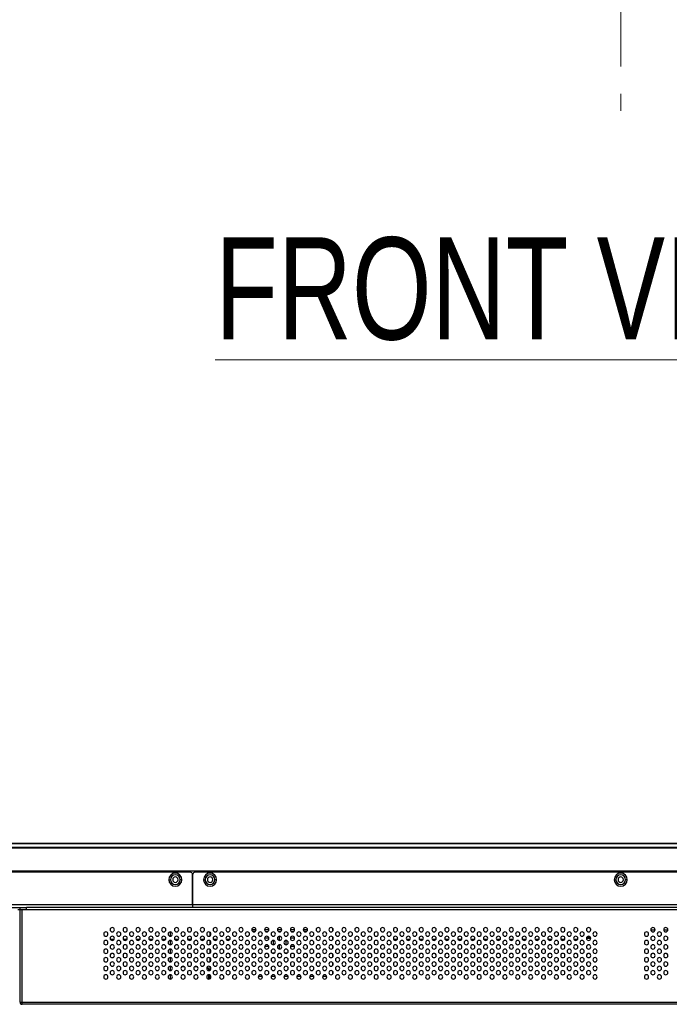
# Model space of a CAD drawing. Header units: millimetres. Extents: x 0 to 1118, y 0 to 864.
# Tile 14 of 254: x 303 to 364, y 243 to 335. Entities that reach past the tile are written whole.
import ezdxf

# ---------------------------------------------------------------- set-up
doc = ezdxf.new("R2010")
doc.units = ezdxf.units.MM
doc.linetypes.add('CENTERX2', pattern=[20.32, 12.7, -2.54, 2.54, -2.54])
doc.styles.add('SLDTEXTSTYLE0', font='TXT', dxfattribs={"width": 0.75})

msp = doc.modelspace()

# ---------------------------------------------------------------- linework, layer by layer
at = {"color": 7, "linetype": 'CENTERX2', "lineweight": 18}
msp.add_line((359.189, 485.214), (359.189, 326.136), dxfattribs=at)
at = {"color": 7, "linetype": 'Continuous', "lineweight": 25}
for p, q in [((480.729, 257.832), (237.649, 257.832)), ((237.649, 257.82), (480.729, 257.82)), ((480.729, 257.444), (237.649, 257.444)), ((237.649, 257.415), (480.729, 257.415)), ((480.729, 255.252), (237.649, 255.252)), ((319.069, 255.152), (238.349, 255.152)), ((317.059, 254.452), (317.219, 254.452)), ((318.279, 254.452), (318.119, 254.452)), ((319.269, 252.092), (319.269, 254.952)), ((319.309, 252.092), (319.309, 254.952)), ((398.869, 255.152), (319.509, 255.152)), ((320.299, 254.452), (320.459, 254.452)), ((321.519, 254.452), (321.359, 254.452)), ((358.579, 254.452), (358.739, 254.452)), ((359.799, 254.452), (359.639, 254.452)), ((319.269, 253.152), (319.309, 253.152)), ((319.309, 253.122), (319.269, 253.122)), ((319.269, 252.092), (237.749, 252.092)), ((237.749, 251.852), (303.595, 251.852)), ((303.189, 251.652), (302.989, 251.652)), ((303.189, 251.652), (303.189, 251.852)), ((303.789, 251.652), (303.189, 251.652)), ((303.189, 243.032), (303.189, 251.652)), ((303.389, 243.032), (303.389, 251.652)), ((303.595, 251.852), (303.789, 251.852)), ((303.789, 251.652), (303.789, 251.852)), ((414.589, 251.852), (303.789, 251.852)), ((414.589, 251.652), (303.789, 251.652)), ((319.269, 252.092), (319.269, 251.852)), ((319.269, 252.052), (319.309, 252.052)), ((319.309, 251.922), (319.269, 251.922)), ((399.069, 252.092), (319.309, 252.092)), ((319.309, 251.852), (319.309, 252.092)), ((324.791, 249.812), (325.186, 249.812)), ((325.991, 249.812), (326.386, 249.812)), ((327.191, 249.812), (327.586, 249.812)), ((328.391, 249.812), (328.786, 249.812)), ((329.589, 249.812), (329.986, 249.812)), ((332.349, 249.662), (332.349, 249.902)), ((356.367, 249.871), (356.367, 249.732)), ((356.382, 249.732), (356.367, 249.732)), ((362.382, 249.732), (361.995, 249.732)), ((363.582, 249.732), (363.195, 249.732)), ((311.956, 248.872), (311.622, 248.872)), ((313.156, 248.872), (312.822, 248.872)), ((314.356, 248.872), (314.022, 248.872)), ((315.556, 248.872), (315.222, 248.872)), ((316.756, 248.872), (316.422, 248.872)), ((317.189, 249.582), (317.189, 249.182)), ((317.956, 248.872), (317.622, 248.872)), ((319.156, 248.872), (318.822, 248.872)), ((320.356, 248.872), (320.022, 248.872)), ((320.889, 249.555), (320.889, 249.209)), ((321.556, 248.872), (321.222, 248.872)), ((322.756, 248.872), (322.422, 248.872)), ((325.094, 249.612), (324.883, 249.612)), ((326.386, 249.012), (325.991, 249.012)), ((326.083, 249.612), (326.294, 249.612)), ((327.283, 249.612), (327.494, 249.612)), ((328.786, 249.012), (328.391, 249.012)), ((328.483, 249.612), (328.694, 249.612)), ((329.894, 249.612), (329.683, 249.612)), ((332.349, 248.862), (332.349, 249.102)), ((338.051, 248.836), (338.051, 248.872)), ((338.356, 248.872), (338.051, 248.872)), ((339.556, 248.872), (339.222, 248.872)), ((340.756, 248.872), (340.422, 248.872)), ((341.956, 248.872), (341.622, 248.872)), ((343.156, 248.872), (342.822, 248.872)), ((344.356, 248.872), (344.022, 248.872)), ((345.556, 248.872), (345.222, 248.872)), ((346.756, 248.872), (346.422, 248.872)), ((347.956, 248.872), (347.622, 248.872)), ((349.156, 248.872), (348.822, 248.872)), ((350.356, 248.872), (350.022, 248.872)), ((351.556, 248.872), (351.222, 248.872)), ((352.756, 248.872), (352.422, 248.872)), ((353.956, 248.872), (353.622, 248.872)), ((355.156, 248.872), (354.822, 248.872)), ((356.388, 248.972), (355.989, 248.972)), ((356.367, 249.072), (356.01, 249.072)), ((311.251, 248.772), (311.126, 248.772)), ((312.451, 248.772), (312.326, 248.772)), ((313.651, 248.772), (313.526, 248.772)), ((314.851, 248.772), (314.726, 248.772)), ((316.051, 248.772), (315.926, 248.772)), ((317.189, 248.772), (317.126, 248.772)), ((317.189, 248.782), (317.189, 248.382)), ((317.189, 247.982), (317.189, 247.582)), ((318.451, 248.772), (318.326, 248.772)), ((319.651, 248.772), (319.526, 248.772)), ((320.851, 248.772), (320.726, 248.772)), ((320.889, 248.755), (320.889, 248.409)), ((320.889, 247.955), (320.889, 247.609)), ((322.051, 248.772), (321.926, 248.772)), ((323.251, 248.772), (323.126, 248.772)), ((326.386, 248.212), (325.991, 248.212)), ((326.778, 248.782), (326.778, 248.382)), ((327.999, 248.382), (327.999, 248.782)), ((328.786, 248.212), (328.391, 248.212)), ((332.349, 248.062), (332.349, 248.302)), ((338.851, 248.772), (338.726, 248.772)), ((340.051, 248.772), (339.926, 248.772)), ((341.251, 248.772), (341.126, 248.772)), ((342.451, 248.772), (342.326, 248.772)), ((343.651, 248.772), (343.526, 248.772)), ((344.851, 248.772), (344.726, 248.772)), ((346.051, 248.772), (345.926, 248.772)), ((347.251, 248.772), (347.126, 248.772)), ((348.451, 248.772), (348.326, 248.772)), ((349.651, 248.772), (349.526, 248.772)), ((350.851, 248.772), (350.726, 248.772)), ((352.051, 248.772), (351.926, 248.772)), ((353.251, 248.772), (353.126, 248.772)), ((354.451, 248.772), (354.326, 248.772)), ((355.651, 248.772), (355.526, 248.772)), ((356.851, 248.772), (356.726, 248.772)), ((361.651, 248.772), (361.526, 248.772)), ((317.189, 247.182), (317.189, 246.782)), ((320.889, 247.155), (320.889, 246.809)), ((326.894, 247.612), (326.683, 247.612)), ((328.094, 247.612), (327.883, 247.612)), ((332.349, 247.262), (332.349, 247.502)), ((317.189, 246.382), (317.189, 245.982)), ((318.521, 246.332), (318.256, 246.332)), ((319.721, 246.332), (319.456, 246.332)), ((320.747, 246.132), (320.747, 245.986)), ((320.889, 246.355), (320.889, 246.009)), ((332.349, 246.462), (332.349, 246.702)), ((317.189, 245.582), (317.189, 245.182)), ((317.63, 245.904), (317.63, 245.66)), ((320.747, 245.577), (320.747, 245.186)), ((320.889, 245.555), (320.889, 245.209)), ((325.786, 245.412), (325.391, 245.412)), ((326.986, 245.412), (326.591, 245.412)), ((328.186, 245.412), (327.791, 245.412)), ((329.386, 245.412), (328.991, 245.412)), ((330.586, 245.412), (330.191, 245.412)), ((331.786, 245.412), (331.391, 245.412)), ((332.349, 245.662), (332.349, 245.902)), ((303.189, 244.552), (303.129, 244.552)), ((303.189, 243.032), (303.389, 243.032)), ((303.389, 243.032), (414.989, 243.032)), ((303.389, 242.832), (303.389, 243.032)), ((414.989, 242.832), (303.389, 242.832))]:
    msp.add_line(p, q, dxfattribs=at)
at = {"color": 8, "linetype": 'Continuous', "lineweight": 25}
for p, q in [((319.309, 252.222), (319.269, 252.222)), ((327.389, 249.582), (327.389, 249.612)), ((327.389, 248.782), (327.389, 249.182)), ((327.389, 247.982), (327.389, 248.382))]:
    msp.add_line(p, q, dxfattribs=at)
at = {"color": 7, "linetype": 'Continuous', "lineweight": 25}
for centre, radius, start, end in [((317.669, 254.452), 0.61, 0, 180), ((317.669, 254.452), 0.61, 180, 0), ((317.669, 254.452), 0.45, 0, 180), ((317.669, 254.452), 0.45, 180, 0), ((317.669, 254.452), 0.25, 0, 180), ((317.669, 254.452), 0.25, 180, 0), ((319.069, 254.952), 0.2, 0, 90), ((319.509, 254.952), 0.2, 90, 180), ((320.909, 254.452), 0.61, 0, 180), ((320.909, 254.452), 0.61, 180, 0), ((320.909, 254.452), 0.45, 0, 180), ((320.909, 254.452), 0.45, 180, 0), ((320.909, 254.452), 0.25, 0, 180), ((320.909, 254.452), 0.25, 180, 0), ((359.189, 254.452), 0.61, 0, 180), ((359.189, 254.452), 0.61, 180, 0), ((359.189, 254.452), 0.45, 0, 180), ((359.189, 254.452), 0.45, 180, 0), ((359.189, 254.452), 0.25, 0, 180), ((359.189, 254.452), 0.25, 180, 0), ((311.789, 249.782), 0.2, 0, 180), ((311.789, 249.782), 0.2, 180, 0), ((312.989, 249.782), 0.2, 0, 180), ((312.989, 249.782), 0.2, 180, 0), ((314.189, 249.782), 0.2, 0, 180), ((314.189, 249.782), 0.2, 180, 0), ((315.389, 249.782), 0.2, 0, 180), ((315.389, 249.782), 0.2, 180, 0), ((316.589, 249.782), 0.2, 0, 180), ((316.589, 249.782), 0.2, 180, 0), ((317.789, 249.782), 0.2, 0, 180), ((317.789, 249.782), 0.2, 180, 0), ((318.989, 249.782), 0.2, 0, 180), ((318.989, 249.782), 0.2, 180, 0), ((320.189, 249.782), 0.2, 0, 180), ((320.189, 249.782), 0.2, 180, 0), ((321.389, 249.782), 0.2, 0, 180), ((321.389, 249.782), 0.2, 180, 0), ((322.589, 249.782), 0.2, 0, 180), ((322.589, 249.782), 0.2, 180, 0), ((323.789, 249.782), 0.2, 0, 180), ((323.789, 249.782), 0.2, 180, 0), ((324.989, 249.782), 0.2, 0, 180), ((324.989, 249.782), 0.2, 180, 0), ((326.189, 249.782), 0.2, 0, 180), ((326.189, 249.782), 0.2, 180, 0), ((327.389, 249.782), 0.2, 0, 180), ((327.389, 249.782), 0.2, 180, 0), ((328.589, 249.782), 0.2, 0, 180), ((328.589, 249.782), 0.2, 180, 0), ((329.789, 249.782), 0.2, 0, 180), ((329.789, 249.782), 0.2, 180, 0), ((330.989, 249.782), 0.2, 0, 180), ((330.989, 249.782), 0.2, 180, 0), ((332.189, 249.782), 0.2, 0, 180), ((332.189, 249.782), 0.2, 180, 0), ((333.389, 249.782), 0.2, 0, 180), ((333.389, 249.782), 0.2, 180, 0), ((334.589, 249.782), 0.2, 0, 180), ((334.589, 249.782), 0.2, 180, 0), ((335.789, 249.782), 0.2, 0, 180), ((335.789, 249.782), 0.2, 180, 0), ((336.989, 249.782), 0.2, 0, 180), ((336.989, 249.782), 0.2, 180, 0), ((338.189, 249.782), 0.2, 0, 180), ((338.189, 249.782), 0.2, 180, 0), ((339.389, 249.782), 0.2, 0, 180), ((339.389, 249.782), 0.2, 180, 0), ((340.589, 249.782), 0.2, 0, 180), ((340.589, 249.782), 0.2, 180, 0), ((341.789, 249.782), 0.2, 0, 180), ((341.789, 249.782), 0.2, 180, 0), ((342.989, 249.782), 0.2, 0, 180), ((342.989, 249.782), 0.2, 180, 0), ((344.189, 249.782), 0.2, 0, 180), ((344.189, 249.782), 0.2, 180, 0), ((345.389, 249.782), 0.2, 0, 180), ((345.389, 249.782), 0.2, 180, 0), ((346.589, 249.782), 0.2, 0, 180), ((346.589, 249.782), 0.2, 180, 0), ((347.789, 249.782), 0.2, 0, 180), ((347.789, 249.782), 0.2, 180, 0), ((348.989, 249.782), 0.2, 0, 180), ((348.989, 249.782), 0.2, 180, 0), ((350.189, 249.782), 0.2, 0, 180), ((350.189, 249.782), 0.2, 180, 0), ((351.389, 249.782), 0.2, 0, 180), ((351.389, 249.782), 0.2, 180, 0), ((352.589, 249.782), 0.2, 0, 180), ((352.589, 249.782), 0.2, 180, 0), ((353.789, 249.782), 0.2, 0, 180), ((353.789, 249.782), 0.2, 180, 0), ((354.989, 249.782), 0.2, 0, 180), ((354.989, 249.782), 0.2, 180, 0), ((356.189, 249.782), 0.2, 0, 180), ((356.189, 249.782), 0.2, 180, 0), ((362.189, 249.782), 0.2, 0, 180), ((362.189, 249.782), 0.2, 180, 0), ((363.389, 249.782), 0.2, 0, 180), ((363.389, 249.782), 0.2, 180, 0), ((311.189, 249.382), 0.2, 0, 180), ((311.189, 249.382), 0.2, 180, 0), ((311.789, 248.982), 0.2, 0, 180), ((311.789, 248.982), 0.2, 180, 0), ((312.389, 249.382), 0.2, 0, 180), ((312.389, 249.382), 0.2, 180, 0), ((312.989, 248.982), 0.2, 0, 180), ((312.989, 248.982), 0.2, 180, 0), ((313.589, 249.382), 0.2, 0, 180), ((313.589, 249.382), 0.2, 180, 0), ((314.189, 248.982), 0.2, 0, 180), ((314.189, 248.982), 0.2, 180, 0), ((314.789, 249.382), 0.2, 0, 180), ((314.789, 249.382), 0.2, 180, 0), ((315.389, 248.982), 0.2, 0, 180), ((315.389, 248.982), 0.2, 180, 0), ((315.989, 249.382), 0.2, 0, 180), ((315.989, 249.382), 0.2, 180, 0), ((316.589, 248.982), 0.2, 0, 180), ((316.589, 248.982), 0.2, 180, 0), ((317.189, 249.382), 0.2, 0, 180), ((317.189, 249.382), 0.2, 180, 0), ((317.789, 248.982), 0.2, 0, 180), ((317.789, 248.982), 0.2, 180, 0), ((318.389, 249.382), 0.2, 0, 180), ((318.389, 249.382), 0.2, 180, 0), ((318.989, 248.982), 0.2, 0, 180), ((318.989, 248.982), 0.2, 180, 0), ((319.589, 249.382), 0.2, 0, 180), ((319.589, 249.382), 0.2, 180, 0), ((320.189, 248.982), 0.2, 0, 180), ((320.189, 248.982), 0.2, 180, 0), ((320.789, 249.382), 0.2, 0, 180), ((320.789, 249.382), 0.2, 180, 0), ((321.389, 248.982), 0.2, 0, 180), ((321.389, 248.982), 0.2, 180, 0), ((321.989, 249.382), 0.2, 0, 180), ((321.989, 249.382), 0.2, 180, 0), ((322.589, 248.982), 0.2, 0, 180), ((322.589, 248.982), 0.2, 180, 0), ((323.189, 249.382), 0.2, 0, 180), ((323.189, 249.382), 0.2, 180, 0), ((323.789, 248.982), 0.2, 0, 180), ((323.789, 248.982), 0.2, 180, 0), ((324.389, 249.382), 0.2, 0, 180), ((324.389, 249.382), 0.2, 180, 0), ((324.989, 248.982), 0.2, 0, 180), ((324.989, 248.982), 0.2, 180, 0), ((325.589, 249.382), 0.2, 0, 180), ((325.589, 249.382), 0.2, 180, 0), ((326.189, 248.982), 0.2, 0, 180), ((326.189, 248.982), 0.2, 180, 0), ((326.789, 249.382), 0.2, 0, 180), ((326.789, 249.382), 0.2, 180, 0), ((327.389, 248.982), 0.2, 0, 180), ((327.389, 248.982), 0.2, 180, 0), ((327.989, 249.382), 0.2, 0, 180), ((327.989, 249.382), 0.2, 180, 0), ((328.589, 248.982), 0.2, 0, 180), ((328.589, 248.982), 0.2, 180, 0), ((329.189, 249.382), 0.2, 0, 180), ((329.189, 249.382), 0.2, 180, 0), ((329.789, 248.982), 0.2, 0, 180), ((329.789, 248.982), 0.2, 180, 0), ((330.389, 249.382), 0.2, 0, 180), ((330.389, 249.382), 0.2, 180, 0), ((330.989, 248.982), 0.2, 0, 180), ((330.989, 248.982), 0.2, 180, 0), ((331.589, 249.382), 0.2, 0, 180), ((331.589, 249.382), 0.2, 180, 0), ((332.189, 248.982), 0.2, 0, 180), ((332.189, 248.982), 0.2, 180, 0), ((332.789, 249.382), 0.2, 0, 180), ((332.789, 249.382), 0.2, 180, 0), ((333.389, 248.982), 0.2, 0, 180), ((333.389, 248.982), 0.2, 180, 0), ((333.989, 249.382), 0.2, 0, 180), ((333.989, 249.382), 0.2, 180, 0), ((334.589, 248.982), 0.2, 0, 180), ((334.589, 248.982), 0.2, 180, 0), ((335.189, 249.382), 0.2, 0, 180), ((335.189, 249.382), 0.2, 180, 0), ((335.789, 248.982), 0.2, 0, 180), ((335.789, 248.982), 0.2, 180, 0), ((336.389, 249.382), 0.2, 0, 180), ((336.389, 249.382), 0.2, 180, 0), ((336.989, 248.982), 0.2, 0, 180), ((336.989, 248.982), 0.2, 180, 0), ((337.589, 249.382), 0.2, 0, 180), ((337.589, 249.382), 0.2, 180, 0), ((338.189, 248.982), 0.2, 0, 180), ((338.189, 248.982), 0.2, 180, 0), ((338.789, 249.382), 0.2, 0, 180), ((338.789, 249.382), 0.2, 180, 0), ((339.389, 248.982), 0.2, 0, 180), ((339.389, 248.982), 0.2, 180, 0), ((339.989, 249.382), 0.2, 0, 180), ((339.989, 249.382), 0.2, 180, 0), ((340.589, 248.982), 0.2, 0, 180), ((340.589, 248.982), 0.2, 180, 0), ((341.189, 249.382), 0.2, 0, 180), ((341.189, 249.382), 0.2, 180, 0), ((341.789, 248.982), 0.2, 0, 180), ((341.789, 248.982), 0.2, 180, 0), ((342.389, 249.382), 0.2, 0, 180), ((342.389, 249.382), 0.2, 180, 0), ((342.989, 248.982), 0.2, 0, 180), ((342.989, 248.982), 0.2, 180, 0), ((343.589, 249.382), 0.2, 0, 180), ((343.589, 249.382), 0.2, 180, 0), ((344.189, 248.982), 0.2, 0, 180), ((344.189, 248.982), 0.2, 180, 0), ((344.789, 249.382), 0.2, 0, 180), ((344.789, 249.382), 0.2, 180, 0), ((345.389, 248.982), 0.2, 0, 180), ((345.389, 248.982), 0.2, 180, 0), ((345.989, 249.382), 0.2, 0, 180), ((345.989, 249.382), 0.2, 180, 0), ((346.589, 248.982), 0.2, 0, 180), ((346.589, 248.982), 0.2, 180, 0), ((347.189, 249.382), 0.2, 0, 180), ((347.189, 249.382), 0.2, 180, 0), ((347.789, 248.982), 0.2, 0, 180), ((347.789, 248.982), 0.2, 180, 0), ((348.389, 249.382), 0.2, 0, 180), ((348.389, 249.382), 0.2, 180, 0), ((348.989, 248.982), 0.2, 0, 180), ((348.989, 248.982), 0.2, 180, 0), ((349.589, 249.382), 0.2, 0, 180), ((349.589, 249.382), 0.2, 180, 0), ((350.189, 248.982), 0.2, 0, 180), ((350.189, 248.982), 0.2, 180, 0), ((350.789, 249.382), 0.2, 0, 180), ((350.789, 249.382), 0.2, 180, 0), ((351.389, 248.982), 0.2, 0, 180), ((351.389, 248.982), 0.2, 180, 0), ((351.989, 249.382), 0.2, 0, 180), ((351.989, 249.382), 0.2, 180, 0), ((352.589, 248.982), 0.2, 0, 180), ((352.589, 248.982), 0.2, 180, 0), ((353.189, 249.382), 0.2, 0, 180), ((353.189, 249.382), 0.2, 180, 0), ((353.789, 248.982), 0.2, 0, 180), ((353.789, 248.982), 0.2, 180, 0), ((354.389, 249.382), 0.2, 0, 180), ((354.389, 249.382), 0.2, 180, 0), ((354.989, 248.982), 0.2, 0, 180), ((354.989, 248.982), 0.2, 180, 0), ((355.589, 249.382), 0.2, 0, 180), ((355.589, 249.382), 0.2, 180, 0), ((356.189, 248.982), 0.2, 0, 180), ((356.189, 248.982), 0.2, 180, 0), ((356.789, 249.382), 0.2, 0, 180), ((356.789, 249.382), 0.2, 180, 0), ((361.589, 249.382), 0.2, 0, 180), ((361.589, 249.382), 0.2, 180, 0), ((362.189, 248.982), 0.2, 0, 180), ((362.189, 248.982), 0.2, 180, 0), ((362.789, 249.382), 0.2, 0, 180), ((362.789, 249.382), 0.2, 180, 0), ((363.389, 248.982), 0.2, 0, 180), ((363.389, 248.982), 0.2, 180, 0), ((311.189, 248.582), 0.2, 0, 180), ((311.189, 248.582), 0.2, 180, 0), ((311.189, 247.782), 0.2, 0, 180), ((311.789, 248.182), 0.2, 0, 180), ((311.789, 248.182), 0.2, 180, 0), ((312.389, 248.582), 0.2, 0, 180), ((312.389, 248.582), 0.2, 180, 0), ((312.389, 247.782), 0.2, 0, 180), ((312.989, 248.182), 0.2, 0, 180), ((312.989, 248.182), 0.2, 180, 0), ((313.589, 248.582), 0.2, 0, 180), ((313.589, 248.582), 0.2, 180, 0), ((313.589, 247.782), 0.2, 0, 180), ((314.189, 248.182), 0.2, 0, 180), ((314.189, 248.182), 0.2, 180, 0), ((314.789, 248.582), 0.2, 0, 180), ((314.789, 248.582), 0.2, 180, 0), ((314.789, 247.782), 0.2, 0, 180), ((315.389, 248.182), 0.2, 0, 180), ((315.389, 248.182), 0.2, 180, 0), ((315.989, 248.582), 0.2, 0, 180), ((315.989, 248.582), 0.2, 180, 0), ((315.989, 247.782), 0.2, 0, 180), ((316.589, 248.182), 0.2, 0, 180), ((316.589, 248.182), 0.2, 180, 0), ((317.189, 248.582), 0.2, 0, 180), ((317.189, 248.582), 0.2, 180, 0), ((317.189, 247.782), 0.2, 0, 180), ((317.789, 248.182), 0.2, 0, 180), ((317.789, 248.182), 0.2, 180, 0), ((318.389, 248.582), 0.2, 0, 180), ((318.389, 248.582), 0.2, 180, 0), ((318.389, 247.782), 0.2, 0, 180), ((318.989, 248.182), 0.2, 0, 180), ((318.989, 248.182), 0.2, 180, 0), ((319.589, 248.582), 0.2, 0, 180), ((319.589, 248.582), 0.2, 180, 0), ((319.589, 247.782), 0.2, 0, 180), ((320.189, 248.182), 0.2, 0, 180), ((320.189, 248.182), 0.2, 180, 0), ((320.789, 248.582), 0.2, 0, 180), ((320.789, 248.582), 0.2, 180, 0), ((320.789, 247.782), 0.2, 0, 180), ((321.389, 248.182), 0.2, 0, 180), ((321.389, 248.182), 0.2, 180, 0), ((321.989, 248.582), 0.2, 0, 180), ((321.989, 248.582), 0.2, 180, 0), ((321.989, 247.782), 0.2, 0, 180), ((322.589, 248.182), 0.2, 0, 180), ((322.589, 248.182), 0.2, 180, 0), ((323.189, 248.582), 0.2, 0, 180), ((323.189, 248.582), 0.2, 180, 0), ((323.189, 247.782), 0.2, 0, 180), ((323.789, 248.182), 0.2, 0, 180), ((323.789, 248.182), 0.2, 180, 0), ((324.389, 248.582), 0.2, 0, 180), ((324.389, 248.582), 0.2, 180, 0), ((324.389, 247.782), 0.2, 0, 180), ((324.989, 248.182), 0.2, 0, 180), ((324.989, 248.182), 0.2, 180, 0), ((325.589, 248.582), 0.2, 0, 180), ((325.589, 248.582), 0.2, 180, 0), ((325.589, 247.782), 0.2, 0, 180), ((326.189, 248.182), 0.2, 0, 180), ((326.189, 248.182), 0.2, 180, 0), ((326.789, 248.582), 0.2, 0, 180), ((326.789, 248.582), 0.2, 180, 0), ((326.789, 247.782), 0.2, 0, 180), ((327.389, 248.182), 0.2, 0, 180), ((327.389, 248.182), 0.2, 180, 0), ((327.989, 248.582), 0.2, 0, 180), ((327.989, 248.582), 0.2, 180, 0), ((327.989, 247.782), 0.2, 0, 180), ((328.589, 248.182), 0.2, 0, 180), ((328.589, 248.182), 0.2, 180, 0), ((329.189, 248.582), 0.2, 0, 180), ((329.189, 248.582), 0.2, 180, 0), ((329.189, 247.782), 0.2, 0, 180), ((329.789, 248.182), 0.2, 0, 180), ((329.789, 248.182), 0.2, 180, 0), ((330.389, 248.582), 0.2, 0, 180), ((330.389, 248.582), 0.2, 180, 0), ((330.389, 247.782), 0.2, 0, 180), ((330.989, 248.182), 0.2, 0, 180), ((330.989, 248.182), 0.2, 180, 0), ((331.589, 248.582), 0.2, 0, 180), ((331.589, 248.582), 0.2, 180, 0), ((331.589, 247.782), 0.2, 0, 180), ((332.189, 248.182), 0.2, 0, 180), ((332.189, 248.182), 0.2, 180, 0), ((332.789, 248.582), 0.2, 0, 180), ((332.789, 248.582), 0.2, 180, 0), ((332.789, 247.782), 0.2, 0, 180), ((333.389, 248.182), 0.2, 0, 180), ((333.389, 248.182), 0.2, 180, 0), ((333.989, 248.582), 0.2, 0, 180), ((333.989, 248.582), 0.2, 180, 0), ((333.989, 247.782), 0.2, 0, 180), ((334.589, 248.182), 0.2, 0, 180), ((334.589, 248.182), 0.2, 180, 0), ((335.189, 248.582), 0.2, 0, 180), ((335.189, 248.582), 0.2, 180, 0), ((335.189, 247.782), 0.2, 0, 180), ((335.789, 248.182), 0.2, 0, 180), ((335.789, 248.182), 0.2, 180, 0), ((336.389, 248.582), 0.2, 0, 180), ((336.389, 248.582), 0.2, 180, 0), ((336.389, 247.782), 0.2, 0, 180), ((336.989, 248.182), 0.2, 0, 180), ((336.989, 248.182), 0.2, 180, 0), ((337.589, 248.582), 0.2, 0, 180), ((337.589, 248.582), 0.2, 180, 0), ((337.589, 247.782), 0.2, 0, 180), ((338.189, 248.182), 0.2, 0, 180), ((338.189, 248.182), 0.2, 180, 0), ((338.789, 248.582), 0.2, 0, 180), ((338.789, 248.582), 0.2, 180, 0), ((338.789, 247.782), 0.2, 0, 180), ((339.389, 248.182), 0.2, 0, 180), ((339.389, 248.182), 0.2, 180, 0), ((339.989, 248.582), 0.2, 0, 180), ((339.989, 248.582), 0.2, 180, 0), ((339.989, 247.782), 0.2, 0, 180), ((340.589, 248.182), 0.2, 0, 180), ((340.589, 248.182), 0.2, 180, 0), ((341.189, 248.582), 0.2, 0, 180), ((341.189, 248.582), 0.2, 180, 0), ((341.189, 247.782), 0.2, 0, 180), ((341.789, 248.182), 0.2, 0, 180), ((341.789, 248.182), 0.2, 180, 0), ((342.389, 248.582), 0.2, 0, 180), ((342.389, 248.582), 0.2, 180, 0), ((342.389, 247.782), 0.2, 0, 180), ((342.989, 248.182), 0.2, 0, 180), ((342.989, 248.182), 0.2, 180, 0), ((343.589, 248.582), 0.2, 0, 180), ((343.589, 248.582), 0.2, 180, 0), ((343.589, 247.782), 0.2, 0, 180), ((344.189, 248.182), 0.2, 0, 180), ((344.189, 248.182), 0.2, 180, 0), ((344.789, 248.582), 0.2, 0, 180), ((344.789, 248.582), 0.2, 180, 0), ((344.789, 247.782), 0.2, 0, 180), ((345.389, 248.182), 0.2, 0, 180), ((345.389, 248.182), 0.2, 180, 0), ((345.989, 248.582), 0.2, 0, 180), ((345.989, 248.582), 0.2, 180, 0), ((345.989, 247.782), 0.2, 0, 180), ((346.589, 248.182), 0.2, 0, 180), ((346.589, 248.182), 0.2, 180, 0), ((347.189, 248.582), 0.2, 0, 180), ((347.189, 248.582), 0.2, 180, 0), ((347.189, 247.782), 0.2, 0, 180), ((347.789, 248.182), 0.2, 0, 180), ((347.789, 248.182), 0.2, 180, 0), ((348.389, 248.582), 0.2, 0, 180), ((348.389, 248.582), 0.2, 180, 0), ((348.389, 247.782), 0.2, 0, 180), ((348.989, 248.182), 0.2, 0, 180), ((348.989, 248.182), 0.2, 180, 0), ((349.589, 248.582), 0.2, 0, 180), ((349.589, 248.582), 0.2, 180, 0), ((349.589, 247.782), 0.2, 0, 180), ((350.189, 248.182), 0.2, 0, 180), ((350.189, 248.182), 0.2, 180, 0), ((350.789, 248.582), 0.2, 0, 180), ((350.789, 248.582), 0.2, 180, 0), ((350.789, 247.782), 0.2, 0, 180), ((351.389, 248.182), 0.2, 0, 180), ((351.389, 248.182), 0.2, 180, 0), ((351.989, 248.582), 0.2, 0, 180), ((351.989, 248.582), 0.2, 180, 0), ((351.989, 247.782), 0.2, 0, 180), ((352.589, 248.182), 0.2, 0, 180), ((352.589, 248.182), 0.2, 180, 0), ((353.189, 248.582), 0.2, 0, 180), ((353.189, 248.582), 0.2, 180, 0), ((353.189, 247.782), 0.2, 0, 180), ((353.789, 248.182), 0.2, 0, 180), ((353.789, 248.182), 0.2, 180, 0), ((354.389, 248.582), 0.2, 0, 180), ((354.389, 248.582), 0.2, 180, 0), ((354.389, 247.782), 0.2, 0, 180), ((354.989, 248.182), 0.2, 0, 180), ((354.989, 248.182), 0.2, 180, 0), ((355.589, 248.582), 0.2, 0, 180), ((355.589, 248.582), 0.2, 180, 0), ((355.589, 247.782), 0.2, 0, 180), ((356.189, 248.182), 0.2, 0, 180), ((356.189, 248.182), 0.2, 180, 0), ((356.789, 248.582), 0.2, 0, 180), ((356.789, 248.582), 0.2, 180, 0), ((356.789, 247.782), 0.2, 0, 180), ((361.589, 248.582), 0.2, 0, 180), ((361.589, 248.582), 0.2, 180, 0), ((361.589, 247.782), 0.2, 0, 180), ((362.189, 248.182), 0.2, 0, 180), ((362.189, 248.182), 0.2, 180, 0), ((362.789, 248.582), 0.2, 0, 180), ((362.789, 248.582), 0.2, 180, 0), ((362.789, 247.782), 0.2, 0, 180), ((363.389, 248.182), 0.2, 0, 180), ((363.389, 248.182), 0.2, 180, 0), ((311.189, 247.782), 0.2, 180, 0), ((311.189, 246.982), 0.2, 0, 180), ((311.189, 246.982), 0.2, 180, 0), ((311.789, 247.382), 0.2, 0, 180), ((311.789, 247.382), 0.2, 180, 0), ((312.389, 247.782), 0.2, 180, 0), ((312.389, 246.982), 0.2, 0, 180), ((312.389, 246.982), 0.2, 180, 0), ((312.989, 247.382), 0.2, 0, 180), ((312.989, 247.382), 0.2, 180, 0), ((313.589, 247.782), 0.2, 180, 0), ((313.589, 246.982), 0.2, 0, 180), ((313.589, 246.982), 0.2, 180, 0), ((314.189, 247.382), 0.2, 0, 180), ((314.189, 247.382), 0.2, 180, 0), ((314.789, 247.782), 0.2, 180, 0), ((314.789, 246.982), 0.2, 0, 180), ((314.789, 246.982), 0.2, 180, 0), ((315.389, 247.382), 0.2, 0, 180), ((315.389, 247.382), 0.2, 180, 0), ((315.989, 247.782), 0.2, 180, 0), ((315.989, 246.982), 0.2, 0, 180), ((315.989, 246.982), 0.2, 180, 0), ((316.589, 247.382), 0.2, 0, 180), ((316.589, 247.382), 0.2, 180, 0), ((317.189, 247.782), 0.2, 180, 0), ((317.189, 246.982), 0.2, 0, 180), ((317.189, 246.982), 0.2, 180, 0), ((317.789, 247.382), 0.2, 0, 180), ((317.789, 247.382), 0.2, 180, 0), ((318.389, 247.782), 0.2, 180, 0), ((318.389, 246.982), 0.2, 0, 180), ((318.389, 246.982), 0.2, 180, 0), ((318.989, 247.382), 0.2, 0, 180), ((318.989, 247.382), 0.2, 180, 0), ((319.589, 247.782), 0.2, 180, 0), ((319.589, 246.982), 0.2, 0, 180), ((319.589, 246.982), 0.2, 180, 0), ((320.189, 247.382), 0.2, 0, 180), ((320.189, 247.382), 0.2, 180, 0), ((320.789, 247.782), 0.2, 180, 0), ((320.789, 246.982), 0.2, 0, 180), ((320.789, 246.982), 0.2, 180, 0), ((321.389, 247.382), 0.2, 0, 180), ((321.389, 247.382), 0.2, 180, 0), ((321.989, 247.782), 0.2, 180, 0), ((321.989, 246.982), 0.2, 0, 180), ((321.989, 246.982), 0.2, 180, 0), ((322.589, 247.382), 0.2, 0, 180), ((322.589, 247.382), 0.2, 180, 0), ((323.189, 247.782), 0.2, 180, 0), ((323.189, 246.982), 0.2, 0, 180), ((323.189, 246.982), 0.2, 180, 0), ((323.789, 247.382), 0.2, 0, 180), ((323.789, 247.382), 0.2, 180, 0), ((324.389, 247.782), 0.2, 180, 0), ((324.389, 246.982), 0.2, 0, 180), ((324.389, 246.982), 0.2, 180, 0), ((324.989, 247.382), 0.2, 0, 180), ((324.989, 247.382), 0.2, 180, 0), ((325.589, 247.782), 0.2, 180, 0), ((325.589, 246.982), 0.2, 0, 180), ((325.589, 246.982), 0.2, 180, 0), ((326.189, 247.382), 0.2, 0, 180), ((326.189, 247.382), 0.2, 180, 0), ((326.789, 247.782), 0.2, 180, 0), ((326.789, 246.982), 0.2, 0, 180), ((326.789, 246.982), 0.2, 180, 0), ((327.389, 247.382), 0.2, 0, 180), ((327.389, 247.382), 0.2, 180, 0), ((327.989, 247.782), 0.2, 180, 0), ((327.989, 246.982), 0.2, 0, 180), ((327.989, 246.982), 0.2, 180, 0), ((328.589, 247.382), 0.2, 0, 180), ((328.589, 247.382), 0.2, 180, 0), ((329.189, 247.782), 0.2, 180, 0), ((329.189, 246.982), 0.2, 0, 180), ((329.189, 246.982), 0.2, 180, 0), ((329.789, 247.382), 0.2, 0, 180), ((329.789, 247.382), 0.2, 180, 0), ((330.389, 247.782), 0.2, 180, 0), ((330.389, 246.982), 0.2, 0, 180), ((330.389, 246.982), 0.2, 180, 0), ((330.989, 247.382), 0.2, 0, 180), ((330.989, 247.382), 0.2, 180, 0), ((331.589, 247.782), 0.2, 180, 0), ((331.589, 246.982), 0.2, 0, 180), ((331.589, 246.982), 0.2, 180, 0), ((332.189, 247.382), 0.2, 0, 180), ((332.189, 247.382), 0.2, 180, 0), ((332.789, 247.782), 0.2, 180, 0), ((332.789, 246.982), 0.2, 0, 180), ((332.789, 246.982), 0.2, 180, 0), ((333.389, 247.382), 0.2, 0, 180), ((333.389, 247.382), 0.2, 180, 0), ((333.989, 247.782), 0.2, 180, 0), ((333.989, 246.982), 0.2, 0, 180), ((333.989, 246.982), 0.2, 180, 0), ((334.589, 247.382), 0.2, 0, 180), ((334.589, 247.382), 0.2, 180, 0), ((335.189, 247.782), 0.2, 180, 0), ((335.189, 246.982), 0.2, 0, 180), ((335.189, 246.982), 0.2, 180, 0), ((335.789, 247.382), 0.2, 0, 180), ((335.789, 247.382), 0.2, 180, 0), ((336.389, 247.782), 0.2, 180, 0), ((336.389, 246.982), 0.2, 0, 180), ((336.389, 246.982), 0.2, 180, 0), ((336.989, 247.382), 0.2, 0, 180), ((336.989, 247.382), 0.2, 180, 0), ((337.589, 247.782), 0.2, 180, 0), ((337.589, 246.982), 0.2, 0, 180), ((337.589, 246.982), 0.2, 180, 0), ((338.189, 247.382), 0.2, 0, 180), ((338.189, 247.382), 0.2, 180, 0), ((338.789, 247.782), 0.2, 180, 0), ((338.789, 246.982), 0.2, 0, 180), ((338.789, 246.982), 0.2, 180, 0), ((339.389, 247.382), 0.2, 0, 180), ((339.389, 247.382), 0.2, 180, 0), ((339.989, 247.782), 0.2, 180, 0), ((339.989, 246.982), 0.2, 0, 180), ((339.989, 246.982), 0.2, 180, 0), ((340.589, 247.382), 0.2, 0, 180), ((340.589, 247.382), 0.2, 180, 0), ((341.189, 247.782), 0.2, 180, 0), ((341.189, 246.982), 0.2, 0, 180), ((341.189, 246.982), 0.2, 180, 0), ((341.789, 247.382), 0.2, 0, 180), ((341.789, 247.382), 0.2, 180, 0), ((342.389, 247.782), 0.2, 180, 0), ((342.389, 246.982), 0.2, 0, 180), ((342.389, 246.982), 0.2, 180, 0), ((342.989, 247.382), 0.2, 0, 180), ((342.989, 247.382), 0.2, 180, 0), ((343.589, 247.782), 0.2, 180, 0), ((343.589, 246.982), 0.2, 0, 180), ((343.589, 246.982), 0.2, 180, 0), ((344.189, 247.382), 0.2, 0, 180), ((344.189, 247.382), 0.2, 180, 0), ((344.789, 247.782), 0.2, 180, 0), ((344.789, 246.982), 0.2, 0, 180), ((344.789, 246.982), 0.2, 180, 0), ((345.389, 247.382), 0.2, 0, 180), ((345.389, 247.382), 0.2, 180, 0), ((345.989, 247.782), 0.2, 180, 0), ((345.989, 246.982), 0.2, 0, 180), ((345.989, 246.982), 0.2, 180, 0), ((346.589, 247.382), 0.2, 0, 180), ((346.589, 247.382), 0.2, 180, 0), ((347.189, 247.782), 0.2, 180, 0), ((347.189, 246.982), 0.2, 0, 180), ((347.189, 246.982), 0.2, 180, 0), ((347.789, 247.382), 0.2, 0, 180), ((347.789, 247.382), 0.2, 180, 0), ((348.389, 247.782), 0.2, 180, 0), ((348.389, 246.982), 0.2, 0, 180), ((348.389, 246.982), 0.2, 180, 0), ((348.989, 247.382), 0.2, 0, 180), ((348.989, 247.382), 0.2, 180, 0), ((349.589, 247.782), 0.2, 180, 0), ((349.589, 246.982), 0.2, 0, 180), ((349.589, 246.982), 0.2, 180, 0), ((350.189, 247.382), 0.2, 0, 180), ((350.189, 247.382), 0.2, 180, 0), ((350.789, 247.782), 0.2, 180, 0), ((350.789, 246.982), 0.2, 0, 180), ((350.789, 246.982), 0.2, 180, 0), ((351.389, 247.382), 0.2, 0, 180), ((351.389, 247.382), 0.2, 180, 0), ((351.989, 247.782), 0.2, 180, 0), ((351.989, 246.982), 0.2, 0, 180), ((351.989, 246.982), 0.2, 180, 0), ((352.589, 247.382), 0.2, 0, 180), ((352.589, 247.382), 0.2, 180, 0), ((353.189, 247.782), 0.2, 180, 0), ((353.189, 246.982), 0.2, 0, 180), ((353.189, 246.982), 0.2, 180, 0), ((353.789, 247.382), 0.2, 0, 180), ((353.789, 247.382), 0.2, 180, 0), ((354.389, 247.782), 0.2, 180, 0), ((354.389, 246.982), 0.2, 0, 180), ((354.389, 246.982), 0.2, 180, 0), ((354.989, 247.382), 0.2, 0, 180), ((354.989, 247.382), 0.2, 180, 0), ((355.589, 247.782), 0.2, 180, 0), ((355.589, 246.982), 0.2, 0, 180), ((355.589, 246.982), 0.2, 180, 0), ((356.189, 247.382), 0.2, 0, 180), ((356.189, 247.382), 0.2, 180, 0), ((356.789, 247.782), 0.2, 180, 0), ((356.789, 246.982), 0.2, 0, 180), ((356.789, 246.982), 0.2, 180, 0), ((361.589, 247.782), 0.2, 180, 0), ((361.589, 246.982), 0.2, 0, 180), ((361.589, 246.982), 0.2, 180, 0), ((362.189, 247.382), 0.2, 0, 180), ((362.189, 247.382), 0.2, 180, 0), ((362.789, 247.782), 0.2, 180, 0), ((362.789, 246.982), 0.2, 0, 180), ((362.789, 246.982), 0.2, 180, 0), ((363.389, 247.382), 0.2, 0, 180), ((363.389, 247.382), 0.2, 180, 0), ((311.189, 246.182), 0.2, 0, 180), ((311.189, 246.182), 0.2, 180, 0), ((311.789, 246.582), 0.2, 0, 180), ((311.789, 246.582), 0.2, 180, 0), ((312.389, 246.182), 0.2, 0, 180), ((312.389, 246.182), 0.2, 180, 0), ((312.989, 246.582), 0.2, 0, 180), ((312.989, 246.582), 0.2, 180, 0), ((313.589, 246.182), 0.2, 0, 180), ((313.589, 246.182), 0.2, 180, 0), ((314.189, 246.582), 0.2, 0, 180), ((314.189, 246.582), 0.2, 180, 0), ((314.789, 246.182), 0.2, 0, 180), ((314.789, 246.182), 0.2, 180, 0), ((315.389, 246.582), 0.2, 0, 180), ((315.389, 246.582), 0.2, 180, 0), ((315.989, 246.182), 0.2, 0, 180), ((315.989, 246.182), 0.2, 180, 0), ((316.589, 246.582), 0.2, 0, 180), ((316.589, 246.582), 0.2, 180, 0), ((317.189, 246.182), 0.2, 0, 180), ((317.189, 246.182), 0.2, 180, 0), ((317.789, 246.582), 0.2, 0, 180), ((317.789, 246.582), 0.2, 180, 0), ((318.389, 246.182), 0.2, 0, 180), ((318.389, 246.182), 0.2, 180, 0), ((318.989, 246.582), 0.2, 0, 180), ((318.989, 246.582), 0.2, 180, 0), ((319.589, 246.182), 0.2, 0, 180), ((319.589, 246.182), 0.2, 180, 0), ((320.189, 246.582), 0.2, 0, 180), ((320.189, 246.582), 0.2, 180, 0), ((320.789, 246.182), 0.2, 0, 180), ((320.789, 246.182), 0.2, 180, 0), ((320.547, 246.132), 0.2, 0, 63.64999), ((321.389, 246.582), 0.2, 0, 180), ((321.389, 246.582), 0.2, 180, 0), ((321.989, 246.182), 0.2, 0, 180), ((321.989, 246.182), 0.2, 180, 0), ((322.589, 246.582), 0.2, 0, 180), ((322.589, 246.582), 0.2, 180, 0), ((323.189, 246.182), 0.2, 0, 180), ((323.189, 246.182), 0.2, 180, 0), ((323.789, 246.582), 0.2, 0, 180), ((323.789, 246.582), 0.2, 180, 0), ((324.389, 246.182), 0.2, 0, 180), ((324.389, 246.182), 0.2, 180, 0), ((324.989, 246.582), 0.2, 0, 180), ((324.989, 246.582), 0.2, 180, 0), ((325.589, 246.182), 0.2, 0, 180), ((325.589, 246.182), 0.2, 180, 0), ((326.189, 246.582), 0.2, 0, 180), ((326.189, 246.582), 0.2, 180, 0), ((326.789, 246.182), 0.2, 0, 180), ((326.789, 246.182), 0.2, 180, 0), ((327.389, 246.582), 0.2, 0, 180), ((327.389, 246.582), 0.2, 180, 0), ((327.989, 246.182), 0.2, 0, 180), ((327.989, 246.182), 0.2, 180, 0), ((328.589, 246.582), 0.2, 0, 180), ((328.589, 246.582), 0.2, 180, 0), ((329.189, 246.182), 0.2, 0, 180), ((329.189, 246.182), 0.2, 180, 0), ((329.789, 246.582), 0.2, 0, 180), ((329.789, 246.582), 0.2, 180, 0), ((330.389, 246.182), 0.2, 0, 180), ((330.389, 246.182), 0.2, 180, 0), ((330.989, 246.582), 0.2, 0, 180), ((330.989, 246.582), 0.2, 180, 0), ((331.589, 246.182), 0.2, 0, 180), ((331.589, 246.182), 0.2, 180, 0), ((332.189, 246.582), 0.2, 0, 180), ((332.189, 246.582), 0.2, 180, 0), ((332.789, 246.182), 0.2, 0, 180), ((332.789, 246.182), 0.2, 180, 0), ((333.389, 246.582), 0.2, 0, 180), ((333.389, 246.582), 0.2, 180, 0), ((333.989, 246.182), 0.2, 0, 180), ((333.989, 246.182), 0.2, 180, 0), ((334.589, 246.582), 0.2, 0, 180), ((334.589, 246.582), 0.2, 180, 0), ((335.189, 246.182), 0.2, 0, 180), ((335.189, 246.182), 0.2, 180, 0), ((335.789, 246.582), 0.2, 0, 180), ((335.789, 246.582), 0.2, 180, 0), ((336.389, 246.182), 0.2, 0, 180), ((336.389, 246.182), 0.2, 180, 0), ((336.989, 246.582), 0.2, 0, 180), ((336.989, 246.582), 0.2, 180, 0), ((337.589, 246.182), 0.2, 0, 180), ((337.589, 246.182), 0.2, 180, 0), ((338.189, 246.582), 0.2, 0, 180), ((338.189, 246.582), 0.2, 180, 0), ((338.789, 246.182), 0.2, 0, 180), ((338.789, 246.182), 0.2, 180, 0), ((339.389, 246.582), 0.2, 0, 180), ((339.389, 246.582), 0.2, 180, 0), ((339.989, 246.182), 0.2, 0, 180), ((339.989, 246.182), 0.2, 180, 0), ((340.589, 246.582), 0.2, 0, 180), ((340.589, 246.582), 0.2, 180, 0), ((341.189, 246.182), 0.2, 0, 180), ((341.189, 246.182), 0.2, 180, 0), ((341.789, 246.582), 0.2, 0, 180), ((341.789, 246.582), 0.2, 180, 0), ((342.389, 246.182), 0.2, 0, 180), ((342.389, 246.182), 0.2, 180, 0), ((342.989, 246.582), 0.2, 0, 180), ((342.989, 246.582), 0.2, 180, 0), ((343.589, 246.182), 0.2, 0, 180), ((343.589, 246.182), 0.2, 180, 0), ((344.189, 246.582), 0.2, 0, 180), ((344.189, 246.582), 0.2, 180, 0), ((344.789, 246.182), 0.2, 0, 180), ((344.789, 246.182), 0.2, 180, 0), ((345.389, 246.582), 0.2, 0, 180), ((345.389, 246.582), 0.2, 180, 0), ((345.989, 246.182), 0.2, 0, 180), ((345.989, 246.182), 0.2, 180, 0), ((346.589, 246.582), 0.2, 0, 180), ((346.589, 246.582), 0.2, 180, 0), ((347.189, 246.182), 0.2, 0, 180), ((347.189, 246.182), 0.2, 180, 0), ((347.789, 246.582), 0.2, 0, 180), ((347.789, 246.582), 0.2, 180, 0), ((348.389, 246.182), 0.2, 0, 180), ((348.389, 246.182), 0.2, 180, 0), ((348.989, 246.582), 0.2, 0, 180), ((348.989, 246.582), 0.2, 180, 0), ((349.589, 246.182), 0.2, 0, 180), ((349.589, 246.182), 0.2, 180, 0), ((350.189, 246.582), 0.2, 0, 180), ((350.189, 246.582), 0.2, 180, 0), ((350.789, 246.182), 0.2, 0, 180), ((350.789, 246.182), 0.2, 180, 0), ((351.389, 246.582), 0.2, 0, 180), ((351.389, 246.582), 0.2, 180, 0), ((351.989, 246.182), 0.2, 0, 180), ((351.989, 246.182), 0.2, 180, 0), ((352.589, 246.582), 0.2, 0, 180), ((352.589, 246.582), 0.2, 180, 0), ((353.189, 246.182), 0.2, 0, 180), ((353.189, 246.182), 0.2, 180, 0), ((353.789, 246.582), 0.2, 0, 180), ((353.789, 246.582), 0.2, 180, 0), ((354.389, 246.182), 0.2, 0, 180), ((354.389, 246.182), 0.2, 180, 0), ((354.989, 246.582), 0.2, 0, 180), ((354.989, 246.582), 0.2, 180, 0), ((355.589, 246.182), 0.2, 0, 180), ((355.589, 246.182), 0.2, 180, 0), ((356.189, 246.582), 0.2, 0, 180), ((356.189, 246.582), 0.2, 180, 0), ((356.789, 246.182), 0.2, 0, 180), ((356.789, 246.182), 0.2, 180, 0), ((361.589, 246.182), 0.2, 0, 180), ((361.589, 246.182), 0.2, 180, 0), ((362.189, 246.582), 0.2, 0, 180), ((362.189, 246.582), 0.2, 180, 0), ((362.789, 246.182), 0.2, 0, 180), ((362.789, 246.182), 0.2, 180, 0), ((363.389, 246.582), 0.2, 0, 180), ((363.389, 246.582), 0.2, 180, 0), ((311.189, 245.382), 0.2, 0, 180), ((311.189, 245.382), 0.2, 180, 0), ((311.789, 245.782), 0.2, 0, 180), ((311.789, 245.782), 0.2, 180, 0), ((312.389, 245.382), 0.2, 0, 180), ((312.389, 245.382), 0.2, 180, 0), ((312.989, 245.782), 0.2, 0, 180), ((312.989, 245.782), 0.2, 180, 0), ((313.589, 245.382), 0.2, 0, 180), ((313.589, 245.382), 0.2, 180, 0), ((314.189, 245.782), 0.2, 0, 180), ((314.189, 245.782), 0.2, 180, 0), ((314.789, 245.382), 0.2, 0, 180), ((314.789, 245.382), 0.2, 180, 0), ((315.389, 245.782), 0.2, 0, 180), ((315.389, 245.782), 0.2, 180, 0), ((315.989, 245.382), 0.2, 0, 180), ((315.989, 245.382), 0.2, 180, 0), ((316.589, 245.782), 0.2, 0, 180), ((316.589, 245.782), 0.2, 180, 0), ((317.189, 245.382), 0.2, 0, 180), ((317.189, 245.382), 0.2, 180, 0), ((317.789, 245.782), 0.2, 0, 180), ((317.789, 245.782), 0.2, 180, 0), ((318.389, 245.382), 0.2, 0, 180), ((318.389, 245.382), 0.2, 180, 0), ((318.989, 245.782), 0.2, 0, 180), ((318.989, 245.782), 0.2, 180, 0), ((319.589, 245.382), 0.2, 0, 180), ((319.589, 245.382), 0.2, 180, 0), ((320.189, 245.782), 0.2, 0, 180), ((320.189, 245.782), 0.2, 180, 0), ((320.789, 245.382), 0.2, 0, 180), ((320.789, 245.382), 0.2, 180, 0), ((321.389, 245.782), 0.2, 0, 180), ((321.389, 245.782), 0.2, 180, 0), ((321.989, 245.382), 0.2, 0, 180), ((321.989, 245.382), 0.2, 180, 0), ((322.589, 245.782), 0.2, 0, 180), ((322.589, 245.782), 0.2, 180, 0), ((323.189, 245.382), 0.2, 0, 180), ((323.189, 245.382), 0.2, 180, 0), ((323.789, 245.782), 0.2, 0, 180), ((323.789, 245.782), 0.2, 180, 0), ((324.389, 245.382), 0.2, 0, 180), ((324.389, 245.382), 0.2, 180, 0), ((324.989, 245.782), 0.2, 0, 180), ((324.989, 245.782), 0.2, 180, 0), ((325.589, 245.382), 0.2, 0, 180), ((325.589, 245.382), 0.2, 180, 0), ((326.189, 245.782), 0.2, 0, 180), ((326.189, 245.782), 0.2, 180, 0), ((326.789, 245.382), 0.2, 0, 180), ((326.789, 245.382), 0.2, 180, 0), ((327.389, 245.782), 0.2, 0, 180), ((327.389, 245.782), 0.2, 180, 0), ((327.989, 245.382), 0.2, 0, 180), ((327.989, 245.382), 0.2, 180, 0), ((328.589, 245.782), 0.2, 0, 180), ((328.589, 245.782), 0.2, 180, 0), ((329.189, 245.382), 0.2, 0, 180), ((329.189, 245.382), 0.2, 180, 0), ((329.789, 245.782), 0.2, 0, 180), ((329.789, 245.782), 0.2, 180, 0), ((330.389, 245.382), 0.2, 0, 180), ((330.389, 245.382), 0.2, 180, 0), ((330.989, 245.782), 0.2, 0, 180), ((330.989, 245.782), 0.2, 180, 0), ((331.589, 245.382), 0.2, 0, 180), ((331.589, 245.382), 0.2, 180, 0), ((332.189, 245.782), 0.2, 0, 180), ((332.189, 245.782), 0.2, 180, 0), ((332.789, 245.382), 0.2, 0, 180), ((332.789, 245.382), 0.2, 180, 0), ((333.389, 245.782), 0.2, 0, 180), ((333.389, 245.782), 0.2, 180, 0), ((333.989, 245.382), 0.2, 0, 180), ((333.989, 245.382), 0.2, 180, 0), ((334.589, 245.782), 0.2, 0, 180), ((334.589, 245.782), 0.2, 180, 0), ((335.189, 245.382), 0.2, 0, 180), ((335.189, 245.382), 0.2, 180, 0), ((335.789, 245.782), 0.2, 0, 180), ((335.789, 245.782), 0.2, 180, 0), ((336.389, 245.382), 0.2, 0, 180), ((336.389, 245.382), 0.2, 180, 0), ((336.989, 245.782), 0.2, 0, 180), ((336.989, 245.782), 0.2, 180, 0), ((337.589, 245.382), 0.2, 0, 180), ((337.589, 245.382), 0.2, 180, 0), ((338.189, 245.782), 0.2, 0, 180), ((338.189, 245.782), 0.2, 180, 0), ((338.789, 245.382), 0.2, 0, 180), ((338.789, 245.382), 0.2, 180, 0), ((339.389, 245.782), 0.2, 0, 180), ((339.389, 245.782), 0.2, 180, 0), ((339.989, 245.382), 0.2, 0, 180), ((339.989, 245.382), 0.2, 180, 0), ((340.589, 245.782), 0.2, 0, 180), ((340.589, 245.782), 0.2, 180, 0), ((341.189, 245.382), 0.2, 0, 180), ((341.189, 245.382), 0.2, 180, 0), ((341.789, 245.782), 0.2, 0, 180), ((341.789, 245.782), 0.2, 180, 0), ((342.389, 245.382), 0.2, 0, 180), ((342.389, 245.382), 0.2, 180, 0), ((342.989, 245.782), 0.2, 0, 180), ((342.989, 245.782), 0.2, 180, 0), ((343.589, 245.382), 0.2, 0, 180), ((343.589, 245.382), 0.2, 180, 0), ((344.189, 245.782), 0.2, 0, 180), ((344.189, 245.782), 0.2, 180, 0), ((344.789, 245.382), 0.2, 0, 180), ((344.789, 245.382), 0.2, 180, 0), ((345.389, 245.782), 0.2, 0, 180), ((345.389, 245.782), 0.2, 180, 0), ((345.989, 245.382), 0.2, 0, 180), ((345.989, 245.382), 0.2, 180, 0), ((346.589, 245.782), 0.2, 0, 180), ((346.589, 245.782), 0.2, 180, 0), ((347.189, 245.382), 0.2, 0, 180), ((347.189, 245.382), 0.2, 180, 0), ((347.789, 245.782), 0.2, 0, 180), ((347.789, 245.782), 0.2, 180, 0), ((348.389, 245.382), 0.2, 0, 180), ((348.389, 245.382), 0.2, 180, 0), ((348.989, 245.782), 0.2, 0, 180), ((348.989, 245.782), 0.2, 180, 0), ((349.589, 245.382), 0.2, 0, 180), ((349.589, 245.382), 0.2, 180, 0), ((350.189, 245.782), 0.2, 0, 180), ((350.189, 245.782), 0.2, 180, 0), ((350.789, 245.382), 0.2, 0, 180), ((350.789, 245.382), 0.2, 180, 0), ((351.389, 245.782), 0.2, 0, 180), ((351.389, 245.782), 0.2, 180, 0), ((351.989, 245.382), 0.2, 0, 180), ((351.989, 245.382), 0.2, 180, 0), ((352.589, 245.782), 0.2, 0, 180), ((352.589, 245.782), 0.2, 180, 0), ((353.189, 245.382), 0.2, 0, 180), ((353.189, 245.382), 0.2, 180, 0), ((353.789, 245.782), 0.2, 0, 180), ((353.789, 245.782), 0.2, 180, 0), ((354.389, 245.382), 0.2, 0, 180), ((354.389, 245.382), 0.2, 180, 0), ((354.989, 245.782), 0.2, 0, 180), ((354.989, 245.782), 0.2, 180, 0), ((355.589, 245.382), 0.2, 0, 180), ((355.589, 245.382), 0.2, 180, 0), ((356.189, 245.782), 0.2, 0, 180), ((356.189, 245.782), 0.2, 180, 0), ((356.789, 245.382), 0.2, 0, 180), ((356.789, 245.382), 0.2, 180, 0), ((361.589, 245.382), 0.2, 0, 180), ((361.589, 245.382), 0.2, 180, 0), ((362.189, 245.782), 0.2, 0, 180), ((362.189, 245.782), 0.2, 180, 0), ((362.789, 245.382), 0.2, 0, 180), ((362.789, 245.382), 0.2, 180, 0), ((363.389, 245.782), 0.2, 0, 180), ((363.389, 245.782), 0.2, 180, 0), ((303.389, 243.032), 0.2, 180, 270)]:
    msp.add_arc(centre, radius, start, end, dxfattribs=at)

# ---------------------------------------------------------------- texts
at = {"color": 7, "linetype": 'Continuous', "lineweight": 0, "insert": (321.395, 314.345), "char_height": 9.525, "attachment_point": 1, "style": 'SLDTEXTSTYLE0'}
msp.add_mtext('\\LFRONT VIEW', dxfattribs=at)

doc.saveas('drawing.dxf')
